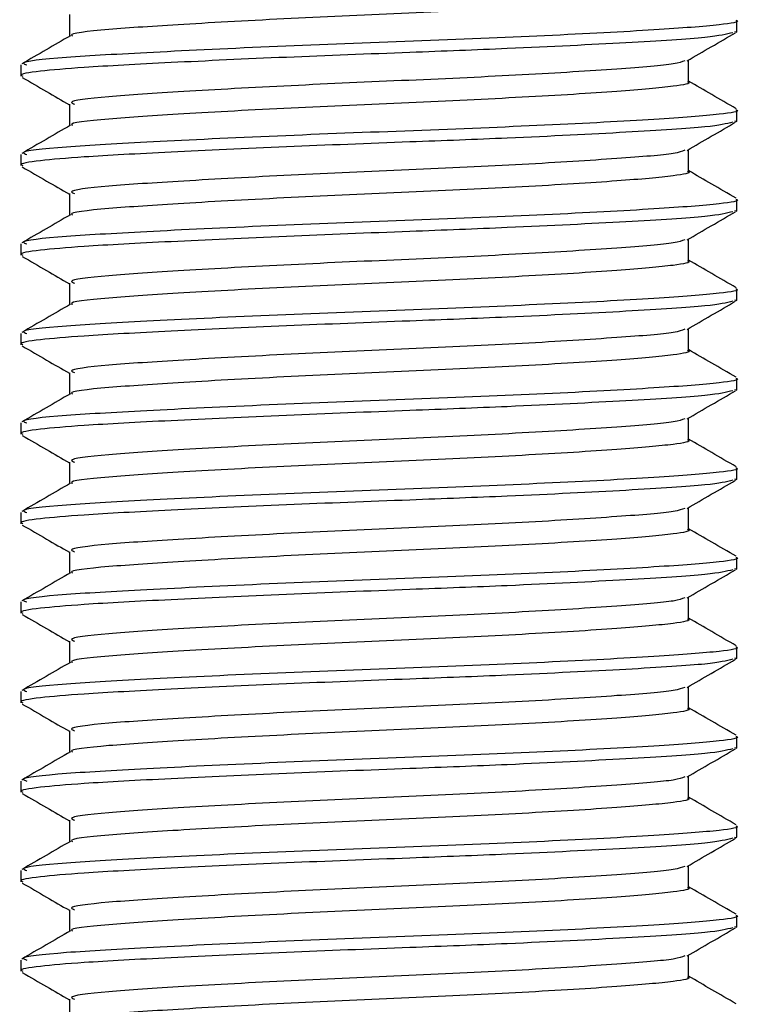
# Model space of a CAD drawing. Header units: millimetres. Extents: x 0 to 420, y 0 to 297.
# Tile 62 of 73: x 263.752 to 264.557, y 213.92 to 215.02. Entities that reach past the tile are written whole.
import ezdxf

# ---------------------------------------------------------------- set-up
doc = ezdxf.new("R2010")
doc.units = ezdxf.units.MM

msp = doc.modelspace()

# ---------------------------------------------------------------- linework, layer by layer
at = {"color": 7, "linetype": 'Continuous', "lineweight": 25}
for p, q in [((263.80756, 215.02557), (263.80756, 215.00129)), ((264.55343, 215.00684), (264.55343, 215.01935)), ((264.55071, 215.00684), (264.55309, 215.00617)), ((264.4993, 214.95057), (264.4993, 214.97495)), ((263.75343, 214.96939), (263.75343, 214.95686)), ((263.80756, 214.92557), (263.80756, 214.90129)), ((264.55343, 214.90684), (264.55343, 214.91935)), ((264.55071, 214.90684), (264.55309, 214.90617)), ((264.4993, 214.85057), (264.4993, 214.87495)), ((263.75343, 214.86939), (263.75343, 214.85686)), ((263.80756, 214.82557), (263.80756, 214.80129)), ((264.55343, 214.80684), (264.55343, 214.81935)), ((264.55071, 214.80684), (264.55309, 214.80617)), ((263.75343, 214.76939), (263.75343, 214.75686)), ((264.4993, 214.75057), (264.4993, 214.77495)), ((263.80756, 214.72557), (263.80756, 214.70129)), ((264.55343, 214.70684), (264.55343, 214.71935)), ((264.55071, 214.70684), (264.55309, 214.70617)), ((263.75343, 214.66939), (263.75343, 214.65686)), ((264.4993, 214.65057), (264.4993, 214.67495)), ((263.80756, 214.62557), (263.80756, 214.60129)), ((264.55343, 214.60684), (264.55343, 214.61935)), ((264.55071, 214.60684), (264.55309, 214.60617)), ((263.75343, 214.56939), (263.75343, 214.55686)), ((264.4993, 214.55057), (264.4993, 214.57495)), ((263.80756, 214.52557), (263.80756, 214.50129)), ((264.55343, 214.50684), (264.55343, 214.51935)), ((264.55071, 214.50684), (264.55309, 214.50617)), ((263.75343, 214.46939), (263.75343, 214.45686)), ((264.4993, 214.45057), (264.4993, 214.47495)), ((263.80756, 214.42557), (263.80756, 214.40129)), ((264.55343, 214.40684), (264.55343, 214.41935)), ((264.55071, 214.40684), (264.55309, 214.40617)), ((263.75343, 214.36939), (263.75343, 214.35686)), ((264.4993, 214.35057), (264.4993, 214.37495)), ((263.80756, 214.32557), (263.80756, 214.30129)), ((264.55343, 214.30684), (264.55343, 214.31935)), ((264.55071, 214.30684), (264.55309, 214.30617)), ((263.75343, 214.26939), (263.75343, 214.25686)), ((264.4993, 214.25057), (264.4993, 214.27495)), ((263.80756, 214.22557), (263.80756, 214.20129)), ((264.55343, 214.20684), (264.55343, 214.21935)), ((264.55071, 214.20684), (264.55309, 214.20617)), ((264.4993, 214.15057), (264.4993, 214.17495)), ((263.75343, 214.16939), (263.75343, 214.15686)), ((263.80756, 214.12557), (263.80756, 214.10129)), ((264.55343, 214.10684), (264.55343, 214.11935)), ((264.55071, 214.10684), (264.55309, 214.10617)), ((264.4993, 214.05057), (264.4993, 214.07495)), ((263.75343, 214.06939), (263.75343, 214.05686)), ((263.80756, 214.02557), (263.80756, 214.00129)), ((264.55343, 214.00684), (264.55343, 214.01935)), ((264.55071, 214.00684), (264.55309, 214.00617)), ((264.4993, 213.95057), (264.4993, 213.97495)), ((263.75343, 213.96939), (263.75343, 213.95686)), ((263.80756, 213.92557), (263.80756, 213.90129))]:
    msp.add_line(p, q, dxfattribs=at)
for points, knots in [([(264.49813, 215.05058), (264.49851, 215.05044), (264.50328, 215.04869), (264.48251, 215.04495), (264.42536, 215.03985), (264.31837, 215.03316), (264.18769, 215.02717), (264.05203, 215.02128), (263.93044, 215.01455), (263.8468, 215.00897), (263.80618, 215.00452), (263.81063, 215.0022), (263.81101, 215.002)], [0, 0, 0, 0, 0.0082578, 0.1034691, 0.2273249, 0.356283, 0.4820958, 0.6075018, 0.7365354, 0.8605644, 0.9880043, 1, 1, 1, 1]), ([(264.55203, 215.01935), (264.55249, 215.0192), (264.55803, 215.01745), (264.53402, 215.0137), (264.46792, 215.0086), (264.34418, 215.00191), (264.19307, 214.99592), (264.03608, 214.99003), (263.89587, 214.9833), (263.79763, 214.97772), (263.75021, 214.97282), (263.75808, 214.97004), (263.75993, 214.96939)], [0, 0, 0, 0, 0.0083406, 0.101003, 0.2215465, 0.34705, 0.469496, 0.5915465, 0.7171234, 0.8378352, 0.9618629, 1, 1, 1, 1]), ([(264.5487, 215.00542), (264.54159, 215.00364), (264.52638, 214.99983), (264.43444, 214.99422), (264.3137, 214.98808), (264.17979, 214.98297), (264.0467, 214.97793), (263.91779, 214.97188), (263.82412, 214.9669), (263.77179, 214.96239), (263.75028, 214.95895), (263.75503, 214.95714), (263.75576, 214.95686)], [0, 0, 0, 0, 0.1103215, 0.235792, 0.3649147, 0.4567307, 0.5705852, 0.6879779, 0.8017099, 0.8909074, 0.9831729, 1, 1, 1, 1]), ([(263.80874, 215.00198), (263.79969, 214.99673), (263.78158, 214.98624), (263.76347, 214.97576), (263.75442, 214.97052)], [0, 0, 0, 0, 0.49989867, 1, 1, 1, 1]), ([(264.49759, 214.97396), (264.50664, 214.9792), (264.52473, 214.98968), (264.54284, 215.00016), (264.55189, 215.0054)], [0, 0, 0, 0, 0.4999098, 1, 1, 1, 1]), ([(264.49497, 214.97401), (264.49194, 214.97282), (264.48365, 214.96958), (264.42366, 214.96486), (264.31882, 214.95815), (264.18759, 214.95217), (264.05198, 214.94628), (263.93072, 214.93955), (263.84576, 214.93397), (263.80474, 214.92905), (263.81159, 214.92627), (263.81323, 214.92561)], [0, 0, 0, 0, 0.0720147, 0.1963527, 0.3258129, 0.4521154, 0.5780097, 0.7075456, 0.8320575, 0.9599935, 1, 1, 1, 1]), ([(263.75497, 214.9554), (263.76402, 214.95016), (263.78155, 214.94001), (263.79908, 214.92986), (263.80756, 214.92495)], [0, 0, 0, 0, 0.5163558, 1, 1, 1, 1]), ([(264.55244, 214.92052), (264.54339, 214.92576), (264.52567, 214.93601), (264.50796, 214.94627), (264.4993, 214.95129)], [0, 0, 0, 0, 0.5112595, 1, 1, 1, 1]), ([(264.49813, 214.95058), (264.49851, 214.95044), (264.50328, 214.94869), (264.48251, 214.94495), (264.42536, 214.93985), (264.31837, 214.93316), (264.18769, 214.92717), (264.05203, 214.92128), (263.93044, 214.91455), (263.8468, 214.90897), (263.80618, 214.90452), (263.81063, 214.9022), (263.81101, 214.902)], [0, 0, 0, 0, 0.0082578, 0.1034691, 0.2273249, 0.356283, 0.4820958, 0.6075018, 0.7365354, 0.8605644, 0.9880043, 1, 1, 1, 1]), ([(264.55203, 214.91935), (264.55249, 214.9192), (264.55803, 214.91745), (264.53402, 214.9137), (264.46792, 214.9086), (264.34418, 214.90191), (264.19307, 214.89592), (264.03608, 214.89003), (263.89587, 214.8833), (263.79763, 214.87772), (263.75021, 214.87282), (263.75808, 214.87004), (263.75993, 214.86939)], [0, 0, 0, 0, 0.0083406, 0.101003, 0.2215465, 0.34705, 0.469496, 0.5915465, 0.7171234, 0.8378352, 0.9618629, 1, 1, 1, 1]), ([(264.5487, 214.90542), (264.54159, 214.90364), (264.52638, 214.89983), (264.43444, 214.89422), (264.3137, 214.88808), (264.17979, 214.88297), (264.0467, 214.87793), (263.91779, 214.87188), (263.82412, 214.8669), (263.77179, 214.86239), (263.75028, 214.85895), (263.75503, 214.85714), (263.75576, 214.85686)], [0, 0, 0, 0, 0.11032149, 0.23579195, 0.3649147, 0.45673072, 0.5705852, 0.68797793, 0.80170993, 0.89090736, 0.9831729, 1, 1, 1, 1]), ([(263.80874, 214.90198), (263.79969, 214.89673), (263.78158, 214.88624), (263.76347, 214.87576), (263.75442, 214.87052)], [0, 0, 0, 0, 0.4998987, 1, 1, 1, 1]), ([(264.49759, 214.87396), (264.50664, 214.8792), (264.52473, 214.88968), (264.54284, 214.90016), (264.55189, 214.9054)], [0, 0, 0, 0, 0.4999098, 1, 1, 1, 1]), ([(264.49497, 214.87401), (264.49194, 214.87282), (264.48365, 214.86958), (264.42366, 214.86486), (264.31882, 214.85815), (264.18759, 214.85217), (264.05198, 214.84628), (263.93072, 214.83955), (263.84576, 214.83397), (263.80474, 214.82905), (263.81159, 214.82627), (263.81323, 214.82561)], [0, 0, 0, 0, 0.0720147, 0.1963527, 0.3258129, 0.4521154, 0.5780097, 0.7075456, 0.8320575, 0.9599935, 1, 1, 1, 1]), ([(263.75497, 214.8554), (263.76402, 214.85016), (263.78155, 214.84001), (263.79908, 214.82986), (263.80756, 214.82495)], [0, 0, 0, 0, 0.5163558, 1, 1, 1, 1]), ([(264.49813, 214.85058), (264.49851, 214.85044), (264.50328, 214.84869), (264.48251, 214.84495), (264.42536, 214.83985), (264.31837, 214.83316), (264.18769, 214.82717), (264.05203, 214.82128), (263.93044, 214.81455), (263.8468, 214.80897), (263.80618, 214.80452), (263.81063, 214.8022), (263.81101, 214.802)], [0, 0, 0, 0, 0.0082578, 0.1034691, 0.2273249, 0.356283, 0.4820958, 0.6075018, 0.7365354, 0.8605644, 0.9880043, 1, 1, 1, 1]), ([(264.55244, 214.82052), (264.54339, 214.82576), (264.52567, 214.83601), (264.50796, 214.84627), (264.4993, 214.85129)], [0, 0, 0, 0, 0.5112595, 1, 1, 1, 1]), ([(264.55203, 214.81935), (264.55249, 214.8192), (264.55803, 214.81745), (264.53402, 214.8137), (264.46792, 214.8086), (264.34418, 214.80191), (264.19307, 214.79592), (264.03608, 214.79003), (263.89587, 214.7833), (263.79763, 214.77772), (263.75021, 214.77282), (263.75808, 214.77004), (263.75993, 214.76939)], [0, 0, 0, 0, 0.0083406, 0.101003, 0.2215465, 0.34705, 0.469496, 0.5915465, 0.7171234, 0.8378352, 0.9618629, 1, 1, 1, 1]), ([(264.5487, 214.80542), (264.54159, 214.80364), (264.52638, 214.79983), (264.43444, 214.79422), (264.3137, 214.78808), (264.17979, 214.78297), (264.0467, 214.77793), (263.91779, 214.77188), (263.82412, 214.7669), (263.77179, 214.76239), (263.75028, 214.75895), (263.75503, 214.75714), (263.75576, 214.75686)], [0, 0, 0, 0, 0.11032149, 0.23579195, 0.3649147, 0.45673072, 0.5705852, 0.68797793, 0.80170993, 0.89090736, 0.9831729, 1, 1, 1, 1]), ([(263.80874, 214.80198), (263.79969, 214.79673), (263.78158, 214.78624), (263.76347, 214.77576), (263.75442, 214.77052)], [0, 0, 0, 0, 0.4998987, 1, 1, 1, 1]), ([(264.49759, 214.77396), (264.50664, 214.7792), (264.52473, 214.78968), (264.54284, 214.80016), (264.55189, 214.8054)], [0, 0, 0, 0, 0.4999098, 1, 1, 1, 1]), ([(264.49497, 214.77401), (264.49194, 214.77282), (264.48365, 214.76958), (264.42366, 214.76486), (264.31882, 214.75815), (264.18759, 214.75217), (264.05198, 214.74628), (263.93072, 214.73955), (263.84576, 214.73397), (263.80474, 214.72905), (263.81159, 214.72627), (263.81323, 214.72561)], [0, 0, 0, 0, 0.0720147, 0.1963527, 0.3258129, 0.4521154, 0.5780097, 0.7075456, 0.8320575, 0.9599935, 1, 1, 1, 1]), ([(263.75497, 214.7554), (263.76402, 214.75016), (263.78155, 214.74001), (263.79908, 214.72986), (263.80756, 214.72495)], [0, 0, 0, 0, 0.5163558, 1, 1, 1, 1]), ([(264.49813, 214.75058), (264.49851, 214.75044), (264.50328, 214.74869), (264.48251, 214.74495), (264.42536, 214.73985), (264.31837, 214.73316), (264.18769, 214.72717), (264.05203, 214.72128), (263.93044, 214.71455), (263.8468, 214.70897), (263.80618, 214.70452), (263.81063, 214.7022), (263.81101, 214.702)], [0, 0, 0, 0, 0.0082578, 0.1034691, 0.2273249, 0.356283, 0.4820958, 0.6075018, 0.7365354, 0.8605644, 0.9880043, 1, 1, 1, 1]), ([(264.55244, 214.72052), (264.54339, 214.72576), (264.52567, 214.73601), (264.50796, 214.74627), (264.4993, 214.75129)], [0, 0, 0, 0, 0.5112595, 1, 1, 1, 1]), ([(264.55203, 214.71935), (264.55249, 214.7192), (264.55803, 214.71745), (264.53402, 214.7137), (264.46792, 214.7086), (264.34418, 214.70191), (264.19307, 214.69592), (264.03608, 214.69003), (263.89587, 214.6833), (263.79763, 214.67772), (263.75021, 214.67282), (263.75808, 214.67004), (263.75993, 214.66939)], [0, 0, 0, 0, 0.0083406, 0.101003, 0.2215465, 0.34705, 0.469496, 0.5915465, 0.7171234, 0.8378352, 0.9618629, 1, 1, 1, 1]), ([(264.5487, 214.70542), (264.54159, 214.70364), (264.52638, 214.69983), (264.43444, 214.69422), (264.3137, 214.68808), (264.17979, 214.68297), (264.0467, 214.67793), (263.91779, 214.67188), (263.82412, 214.6669), (263.77179, 214.66239), (263.75028, 214.65895), (263.75503, 214.65714), (263.75576, 214.65686)], [0, 0, 0, 0, 0.11032149, 0.23579195, 0.3649147, 0.45673072, 0.5705852, 0.68797793, 0.80170993, 0.89090736, 0.9831729, 1, 1, 1, 1]), ([(263.80874, 214.70198), (263.79969, 214.69673), (263.78158, 214.68624), (263.76347, 214.67576), (263.75442, 214.67052)], [0, 0, 0, 0, 0.4998987, 1, 1, 1, 1]), ([(264.49759, 214.67396), (264.50664, 214.6792), (264.52473, 214.68968), (264.54284, 214.70016), (264.55189, 214.7054)], [0, 0, 0, 0, 0.4999098, 1, 1, 1, 1]), ([(264.49497, 214.67401), (264.49194, 214.67282), (264.48365, 214.66958), (264.42366, 214.66486), (264.31882, 214.65815), (264.18759, 214.65217), (264.05198, 214.64628), (263.93072, 214.63955), (263.84576, 214.63397), (263.80474, 214.62905), (263.81159, 214.62627), (263.81323, 214.62561)], [0, 0, 0, 0, 0.0720147, 0.1963527, 0.3258129, 0.4521154, 0.5780097, 0.7075456, 0.8320575, 0.9599935, 1, 1, 1, 1]), ([(263.75497, 214.6554), (263.76402, 214.65016), (263.78155, 214.64001), (263.79908, 214.62986), (263.80756, 214.62495)], [0, 0, 0, 0, 0.5163558, 1, 1, 1, 1]), ([(264.49813, 214.65058), (264.49851, 214.65044), (264.50328, 214.64869), (264.48251, 214.64495), (264.42536, 214.63985), (264.31837, 214.63316), (264.18769, 214.62717), (264.05203, 214.62128), (263.93044, 214.61455), (263.8468, 214.60897), (263.80618, 214.60452), (263.81063, 214.6022), (263.81101, 214.602)], [0, 0, 0, 0, 0.0082578, 0.1034691, 0.2273249, 0.356283, 0.4820958, 0.6075018, 0.7365354, 0.8605644, 0.9880043, 1, 1, 1, 1]), ([(264.55244, 214.62052), (264.54339, 214.62576), (264.52567, 214.63601), (264.50796, 214.64627), (264.4993, 214.65129)], [0, 0, 0, 0, 0.5112595, 1, 1, 1, 1]), ([(264.55203, 214.61935), (264.55249, 214.6192), (264.55803, 214.61745), (264.53402, 214.6137), (264.46792, 214.6086), (264.34418, 214.60191), (264.19307, 214.59592), (264.03608, 214.59003), (263.89587, 214.5833), (263.79763, 214.57772), (263.75021, 214.57282), (263.75808, 214.57004), (263.75993, 214.56939)], [0, 0, 0, 0, 0.0083406, 0.101003, 0.2215465, 0.34705, 0.469496, 0.5915465, 0.7171234, 0.8378352, 0.9618629, 1, 1, 1, 1]), ([(264.5487, 214.60542), (264.54159, 214.60364), (264.52638, 214.59983), (264.43444, 214.59422), (264.3137, 214.58808), (264.17979, 214.58297), (264.0467, 214.57793), (263.91779, 214.57188), (263.82412, 214.5669), (263.77179, 214.56239), (263.75028, 214.55895), (263.75503, 214.55714), (263.75576, 214.55686)], [0, 0, 0, 0, 0.1103215, 0.235792, 0.3649147, 0.4567307, 0.5705852, 0.6879779, 0.8017099, 0.8909074, 0.9831729, 1, 1, 1, 1]), ([(263.80874, 214.60198), (263.79969, 214.59673), (263.78158, 214.58624), (263.76347, 214.57576), (263.75442, 214.57052)], [0, 0, 0, 0, 0.4998987, 1, 1, 1, 1]), ([(264.49759, 214.57396), (264.50664, 214.5792), (264.52473, 214.58968), (264.54284, 214.60016), (264.55189, 214.6054)], [0, 0, 0, 0, 0.4999098, 1, 1, 1, 1]), ([(264.49497, 214.57401), (264.49194, 214.57282), (264.48365, 214.56958), (264.42366, 214.56486), (264.31882, 214.55815), (264.18759, 214.55217), (264.05198, 214.54628), (263.93072, 214.53955), (263.84576, 214.53397), (263.80474, 214.52905), (263.81159, 214.52627), (263.81323, 214.52561)], [0, 0, 0, 0, 0.0720147, 0.1963527, 0.3258129, 0.4521154, 0.5780097, 0.7075456, 0.8320575, 0.9599935, 1, 1, 1, 1]), ([(263.75497, 214.5554), (263.76402, 214.55016), (263.78155, 214.54001), (263.79908, 214.52986), (263.80756, 214.52495)], [0, 0, 0, 0, 0.5163558, 1, 1, 1, 1]), ([(264.49813, 214.55058), (264.49851, 214.55044), (264.50328, 214.54869), (264.48251, 214.54495), (264.42536, 214.53985), (264.31837, 214.53316), (264.18769, 214.52717), (264.05203, 214.52128), (263.93044, 214.51455), (263.8468, 214.50897), (263.80618, 214.50452), (263.81063, 214.5022), (263.81101, 214.502)], [0, 0, 0, 0, 0.0082578, 0.1034691, 0.2273249, 0.356283, 0.4820958, 0.6075018, 0.7365354, 0.8605644, 0.9880043, 1, 1, 1, 1]), ([(264.55244, 214.52052), (264.54339, 214.52576), (264.52567, 214.53601), (264.50796, 214.54627), (264.4993, 214.55129)], [0, 0, 0, 0, 0.5112595, 1, 1, 1, 1]), ([(264.55203, 214.51935), (264.55249, 214.5192), (264.55803, 214.51745), (264.53402, 214.5137), (264.46792, 214.5086), (264.34418, 214.50191), (264.19307, 214.49592), (264.03608, 214.49003), (263.89587, 214.4833), (263.79763, 214.47772), (263.75021, 214.47282), (263.75808, 214.47004), (263.75993, 214.46939)], [0, 0, 0, 0, 0.0083406, 0.101003, 0.2215465, 0.34705, 0.469496, 0.5915465, 0.7171234, 0.8378352, 0.9618629, 1, 1, 1, 1]), ([(264.5487, 214.50542), (264.54159, 214.50364), (264.52638, 214.49983), (264.43444, 214.49422), (264.3137, 214.48808), (264.17979, 214.48297), (264.0467, 214.47793), (263.91779, 214.47188), (263.82412, 214.4669), (263.77179, 214.46239), (263.75028, 214.45895), (263.75503, 214.45714), (263.75576, 214.45686)], [0, 0, 0, 0, 0.1103215, 0.235792, 0.3649147, 0.4567307, 0.5705852, 0.6879779, 0.8017099, 0.8909074, 0.9831729, 1, 1, 1, 1]), ([(263.80874, 214.50198), (263.79969, 214.49673), (263.78158, 214.48624), (263.76347, 214.47576), (263.75442, 214.47052)], [0, 0, 0, 0, 0.49989867, 1, 1, 1, 1]), ([(264.49759, 214.47396), (264.50664, 214.4792), (264.52473, 214.48968), (264.54284, 214.50016), (264.55189, 214.5054)], [0, 0, 0, 0, 0.4999098, 1, 1, 1, 1]), ([(264.49497, 214.47401), (264.49194, 214.47282), (264.48365, 214.46958), (264.42366, 214.46486), (264.31882, 214.45815), (264.18759, 214.45217), (264.05198, 214.44628), (263.93072, 214.43955), (263.84576, 214.43397), (263.80474, 214.42905), (263.81159, 214.42627), (263.81323, 214.42561)], [0, 0, 0, 0, 0.07201471, 0.19635274, 0.32581288, 0.45211544, 0.57800969, 0.70754555, 0.83205746, 0.95999345, 1, 1, 1, 1]), ([(263.75497, 214.4554), (263.76402, 214.45016), (263.78155, 214.44001), (263.79908, 214.42986), (263.80756, 214.42495)], [0, 0, 0, 0, 0.5163558, 1, 1, 1, 1]), ([(264.49813, 214.45058), (264.49851, 214.45044), (264.50328, 214.44869), (264.48251, 214.44495), (264.42536, 214.43985), (264.31837, 214.43316), (264.18769, 214.42717), (264.05203, 214.42128), (263.93044, 214.41455), (263.8468, 214.40897), (263.80618, 214.40452), (263.81063, 214.4022), (263.81101, 214.402)], [0, 0, 0, 0, 0.0082578, 0.1034691, 0.2273249, 0.356283, 0.4820958, 0.6075018, 0.7365354, 0.8605644, 0.9880043, 1, 1, 1, 1]), ([(264.55244, 214.42052), (264.54339, 214.42576), (264.52567, 214.43601), (264.50796, 214.44627), (264.4993, 214.45129)], [0, 0, 0, 0, 0.5112595, 1, 1, 1, 1]), ([(264.55203, 214.41935), (264.55249, 214.4192), (264.55803, 214.41745), (264.53402, 214.4137), (264.46792, 214.4086), (264.34418, 214.40191), (264.19307, 214.39592), (264.03608, 214.39003), (263.89587, 214.3833), (263.79763, 214.37772), (263.75021, 214.37282), (263.75808, 214.37004), (263.75993, 214.36939)], [0, 0, 0, 0, 0.0083406, 0.101003, 0.2215465, 0.34705, 0.469496, 0.5915465, 0.7171234, 0.8378352, 0.9618629, 1, 1, 1, 1]), ([(264.5487, 214.40542), (264.54159, 214.40364), (264.52638, 214.39983), (264.43444, 214.39422), (264.3137, 214.38808), (264.17979, 214.38297), (264.0467, 214.37793), (263.91779, 214.37188), (263.82412, 214.3669), (263.77179, 214.36239), (263.75028, 214.35895), (263.75503, 214.35714), (263.75576, 214.35686)], [0, 0, 0, 0, 0.11032149, 0.23579195, 0.3649147, 0.45673072, 0.5705852, 0.68797793, 0.80170993, 0.89090736, 0.9831729, 1, 1, 1, 1]), ([(263.80874, 214.40198), (263.79969, 214.39673), (263.78158, 214.38624), (263.76347, 214.37576), (263.75442, 214.37052)], [0, 0, 0, 0, 0.4998987, 1, 1, 1, 1]), ([(264.49759, 214.37396), (264.50664, 214.3792), (264.52473, 214.38968), (264.54284, 214.40016), (264.55189, 214.4054)], [0, 0, 0, 0, 0.4999098, 1, 1, 1, 1]), ([(264.49497, 214.37401), (264.49194, 214.37282), (264.48365, 214.36958), (264.42366, 214.36486), (264.31882, 214.35815), (264.18759, 214.35217), (264.05198, 214.34628), (263.93072, 214.33955), (263.84576, 214.33397), (263.80474, 214.32905), (263.81159, 214.32627), (263.81323, 214.32561)], [0, 0, 0, 0, 0.0720147, 0.1963527, 0.3258129, 0.4521154, 0.5780097, 0.7075456, 0.8320575, 0.9599935, 1, 1, 1, 1]), ([(263.75497, 214.3554), (263.76402, 214.35016), (263.78155, 214.34001), (263.79908, 214.32986), (263.80756, 214.32495)], [0, 0, 0, 0, 0.5163558, 1, 1, 1, 1]), ([(264.49813, 214.35058), (264.49851, 214.35044), (264.50328, 214.34869), (264.48251, 214.34495), (264.42536, 214.33985), (264.31837, 214.33316), (264.18769, 214.32717), (264.05203, 214.32128), (263.93044, 214.31455), (263.8468, 214.30897), (263.80618, 214.30452), (263.81063, 214.3022), (263.81101, 214.302)], [0, 0, 0, 0, 0.0082578, 0.1034691, 0.2273249, 0.356283, 0.4820958, 0.6075018, 0.7365354, 0.8605644, 0.9880043, 1, 1, 1, 1]), ([(264.55244, 214.32052), (264.54339, 214.32576), (264.52567, 214.33601), (264.50796, 214.34627), (264.4993, 214.35129)], [0, 0, 0, 0, 0.5112595, 1, 1, 1, 1]), ([(264.55203, 214.31935), (264.55249, 214.3192), (264.55803, 214.31745), (264.53402, 214.3137), (264.46792, 214.3086), (264.34418, 214.30191), (264.19307, 214.29592), (264.03608, 214.29003), (263.89587, 214.2833), (263.79763, 214.27772), (263.75021, 214.27282), (263.75808, 214.27004), (263.75993, 214.26939)], [0, 0, 0, 0, 0.0083406, 0.101003, 0.2215465, 0.34705, 0.469496, 0.5915465, 0.7171234, 0.8378352, 0.9618629, 1, 1, 1, 1]), ([(264.5487, 214.30542), (264.54159, 214.30364), (264.52638, 214.29983), (264.43444, 214.29422), (264.3137, 214.28808), (264.17979, 214.28297), (264.0467, 214.27793), (263.91779, 214.27188), (263.82412, 214.2669), (263.77179, 214.26239), (263.75028, 214.25895), (263.75503, 214.25714), (263.75576, 214.25686)], [0, 0, 0, 0, 0.1103215, 0.235792, 0.3649147, 0.4567307, 0.5705852, 0.6879779, 0.8017099, 0.8909074, 0.9831729, 1, 1, 1, 1]), ([(264.49759, 214.27396), (264.50664, 214.2792), (264.52473, 214.28968), (264.54284, 214.30016), (264.55189, 214.3054)], [0, 0, 0, 0, 0.4999098, 1, 1, 1, 1]), ([(263.80874, 214.30198), (263.79969, 214.29673), (263.78158, 214.28624), (263.76347, 214.27576), (263.75442, 214.27052)], [0, 0, 0, 0, 0.4998987, 1, 1, 1, 1]), ([(264.49497, 214.27401), (264.49194, 214.27282), (264.48365, 214.26958), (264.42366, 214.26486), (264.31882, 214.25815), (264.18759, 214.25217), (264.05198, 214.24628), (263.93072, 214.23955), (263.84576, 214.23397), (263.80474, 214.22905), (263.81159, 214.22627), (263.81323, 214.22561)], [0, 0, 0, 0, 0.0720147, 0.1963527, 0.3258129, 0.4521154, 0.5780097, 0.7075456, 0.8320575, 0.9599935, 1, 1, 1, 1]), ([(263.75497, 214.2554), (263.76402, 214.25016), (263.78155, 214.24001), (263.79908, 214.22986), (263.80756, 214.22495)], [0, 0, 0, 0, 0.5163558, 1, 1, 1, 1]), ([(264.49813, 214.25058), (264.49851, 214.25044), (264.50328, 214.24869), (264.48251, 214.24495), (264.42536, 214.23985), (264.31837, 214.23316), (264.18769, 214.22717), (264.05203, 214.22128), (263.93044, 214.21455), (263.8468, 214.20897), (263.80618, 214.20452), (263.81063, 214.2022), (263.81101, 214.202)], [0, 0, 0, 0, 0.0082578, 0.1034691, 0.2273249, 0.356283, 0.4820958, 0.6075018, 0.7365354, 0.8605644, 0.9880043, 1, 1, 1, 1]), ([(264.55244, 214.22052), (264.54339, 214.22576), (264.52567, 214.23601), (264.50796, 214.24627), (264.4993, 214.25129)], [0, 0, 0, 0, 0.5112595, 1, 1, 1, 1]), ([(264.55203, 214.21935), (264.55249, 214.2192), (264.55803, 214.21745), (264.53402, 214.2137), (264.46792, 214.2086), (264.34418, 214.20191), (264.19307, 214.19592), (264.03608, 214.19003), (263.89587, 214.1833), (263.79763, 214.17772), (263.75021, 214.17282), (263.75808, 214.17004), (263.75993, 214.16939)], [0, 0, 0, 0, 0.0083406, 0.101003, 0.2215465, 0.34705, 0.469496, 0.5915465, 0.7171234, 0.8378352, 0.9618629, 1, 1, 1, 1]), ([(264.5487, 214.20542), (264.54159, 214.20364), (264.52638, 214.19983), (264.43444, 214.19422), (264.3137, 214.18808), (264.17979, 214.18297), (264.0467, 214.17793), (263.91779, 214.17188), (263.82412, 214.1669), (263.77179, 214.16239), (263.75028, 214.15895), (263.75503, 214.15714), (263.75576, 214.15686)], [0, 0, 0, 0, 0.11032149, 0.23579195, 0.3649147, 0.45673072, 0.5705852, 0.68797793, 0.80170993, 0.89090736, 0.9831729, 1, 1, 1, 1]), ([(264.49759, 214.17396), (264.50664, 214.1792), (264.52473, 214.18968), (264.54284, 214.20016), (264.55189, 214.2054)], [0, 0, 0, 0, 0.4999098, 1, 1, 1, 1]), ([(263.80874, 214.20198), (263.79969, 214.19673), (263.78158, 214.18624), (263.76347, 214.17576), (263.75442, 214.17052)], [0, 0, 0, 0, 0.4998987, 1, 1, 1, 1]), ([(264.49497, 214.17401), (264.49194, 214.17282), (264.48365, 214.16958), (264.42366, 214.16486), (264.31882, 214.15815), (264.18759, 214.15217), (264.05198, 214.14628), (263.93072, 214.13955), (263.84576, 214.13397), (263.80474, 214.12905), (263.81159, 214.12627), (263.81323, 214.12561)], [0, 0, 0, 0, 0.0720147, 0.1963527, 0.3258129, 0.4521154, 0.5780097, 0.7075456, 0.8320575, 0.9599935, 1, 1, 1, 1]), ([(263.75497, 214.1554), (263.76402, 214.15016), (263.78155, 214.14001), (263.79908, 214.12986), (263.80756, 214.12495)], [0, 0, 0, 0, 0.5163558, 1, 1, 1, 1]), ([(264.49813, 214.15058), (264.49851, 214.15044), (264.50328, 214.14869), (264.48251, 214.14495), (264.42536, 214.13985), (264.31837, 214.13316), (264.18769, 214.12717), (264.05203, 214.12128), (263.93044, 214.11455), (263.8468, 214.10897), (263.80618, 214.10452), (263.81063, 214.1022), (263.81101, 214.102)], [0, 0, 0, 0, 0.0082578, 0.1034691, 0.2273249, 0.356283, 0.4820958, 0.6075018, 0.7365354, 0.8605644, 0.9880043, 1, 1, 1, 1]), ([(264.55244, 214.12052), (264.54339, 214.12576), (264.52567, 214.13601), (264.50796, 214.14627), (264.4993, 214.15129)], [0, 0, 0, 0, 0.5112595, 1, 1, 1, 1]), ([(264.55203, 214.11935), (264.55249, 214.1192), (264.55803, 214.11745), (264.53402, 214.1137), (264.46792, 214.1086), (264.34418, 214.10191), (264.19307, 214.09592), (264.03608, 214.09003), (263.89587, 214.0833), (263.79763, 214.07772), (263.75021, 214.07282), (263.75808, 214.07004), (263.75993, 214.06939)], [0, 0, 0, 0, 0.0083406, 0.101003, 0.2215465, 0.34705, 0.469496, 0.5915465, 0.7171234, 0.8378352, 0.9618629, 1, 1, 1, 1]), ([(264.5487, 214.10542), (264.54159, 214.10364), (264.52638, 214.09983), (264.43444, 214.09422), (264.3137, 214.08808), (264.17979, 214.08297), (264.0467, 214.07793), (263.91779, 214.07188), (263.82412, 214.0669), (263.77179, 214.06239), (263.75028, 214.05895), (263.75503, 214.05714), (263.75576, 214.05686)], [0, 0, 0, 0, 0.11032149, 0.23579195, 0.3649147, 0.45673072, 0.5705852, 0.68797793, 0.80170993, 0.89090736, 0.9831729, 1, 1, 1, 1]), ([(264.49759, 214.07396), (264.50664, 214.0792), (264.52473, 214.08968), (264.54284, 214.10016), (264.55189, 214.1054)], [0, 0, 0, 0, 0.4999098, 1, 1, 1, 1]), ([(263.80874, 214.10198), (263.79969, 214.09673), (263.78158, 214.08624), (263.76347, 214.07576), (263.75442, 214.07052)], [0, 0, 0, 0, 0.4998987, 1, 1, 1, 1]), ([(264.49497, 214.07401), (264.49194, 214.07282), (264.48365, 214.06958), (264.42366, 214.06486), (264.31882, 214.05815), (264.18759, 214.05217), (264.05198, 214.04628), (263.93072, 214.03955), (263.84576, 214.03397), (263.80474, 214.02905), (263.81159, 214.02627), (263.81323, 214.02561)], [0, 0, 0, 0, 0.0720147, 0.1963527, 0.3258129, 0.4521154, 0.5780097, 0.7075456, 0.8320575, 0.9599935, 1, 1, 1, 1]), ([(263.75497, 214.0554), (263.76402, 214.05016), (263.78155, 214.04001), (263.79908, 214.02986), (263.80756, 214.02495)], [0, 0, 0, 0, 0.5163558, 1, 1, 1, 1]), ([(264.49813, 214.05058), (264.49851, 214.05044), (264.50328, 214.04869), (264.48251, 214.04495), (264.42536, 214.03985), (264.31837, 214.03316), (264.18769, 214.02717), (264.05203, 214.02128), (263.93044, 214.01455), (263.8468, 214.00897), (263.80618, 214.00452), (263.81063, 214.0022), (263.81101, 214.002)], [0, 0, 0, 0, 0.0082578, 0.1034691, 0.2273249, 0.356283, 0.4820958, 0.6075018, 0.7365354, 0.8605644, 0.9880043, 1, 1, 1, 1]), ([(264.55244, 214.02052), (264.54339, 214.02576), (264.52567, 214.03601), (264.50796, 214.04627), (264.4993, 214.05129)], [0, 0, 0, 0, 0.5112595, 1, 1, 1, 1]), ([(264.55203, 214.01935), (264.55249, 214.0192), (264.55803, 214.01745), (264.53402, 214.0137), (264.46792, 214.0086), (264.34418, 214.00191), (264.19307, 213.99592), (264.03608, 213.99003), (263.89587, 213.9833), (263.79763, 213.97772), (263.75021, 213.97282), (263.75808, 213.97004), (263.75993, 213.96939)], [0, 0, 0, 0, 0.0083406, 0.101003, 0.2215465, 0.34705, 0.469496, 0.5915465, 0.7171234, 0.8378352, 0.9618629, 1, 1, 1, 1]), ([(264.5487, 214.00542), (264.54159, 214.00364), (264.52638, 213.99983), (264.43444, 213.99422), (264.3137, 213.98808), (264.17979, 213.98297), (264.0467, 213.97793), (263.91779, 213.97188), (263.82412, 213.9669), (263.77179, 213.96239), (263.75028, 213.95895), (263.75503, 213.95714), (263.75576, 213.95686)], [0, 0, 0, 0, 0.1103215, 0.235792, 0.3649147, 0.4567307, 0.5705852, 0.6879779, 0.8017099, 0.8909074, 0.9831729, 1, 1, 1, 1]), ([(264.49759, 213.97396), (264.50664, 213.9792), (264.52473, 213.98968), (264.54284, 214.00016), (264.55189, 214.0054)], [0, 0, 0, 0, 0.4999098, 1, 1, 1, 1]), ([(263.80874, 214.00198), (263.79969, 213.99673), (263.78158, 213.98624), (263.76347, 213.97576), (263.75442, 213.97052)], [0, 0, 0, 0, 0.4998987, 1, 1, 1, 1]), ([(264.49497, 213.97401), (264.49194, 213.97282), (264.48365, 213.96958), (264.42366, 213.96486), (264.31882, 213.95815), (264.18759, 213.95217), (264.05198, 213.94628), (263.93072, 213.93955), (263.84576, 213.93397), (263.80474, 213.92905), (263.81159, 213.92627), (263.81323, 213.92561)], [0, 0, 0, 0, 0.0720147, 0.1963527, 0.3258129, 0.4521154, 0.5780097, 0.7075456, 0.8320575, 0.9599935, 1, 1, 1, 1]), ([(263.75497, 213.9554), (263.76402, 213.95016), (263.78155, 213.94001), (263.79908, 213.92986), (263.80756, 213.92495)], [0, 0, 0, 0, 0.5163558, 1, 1, 1, 1]), ([(264.49813, 213.95058), (264.49851, 213.95044), (264.50328, 213.94869), (264.48251, 213.94495), (264.42536, 213.93985), (264.31837, 213.93316), (264.18769, 213.92717), (264.05203, 213.92128), (263.93044, 213.91455), (263.8468, 213.90897), (263.80618, 213.90452), (263.81063, 213.9022), (263.81101, 213.902)], [0, 0, 0, 0, 0.0082578, 0.1034691, 0.2273249, 0.356283, 0.4820958, 0.6075018, 0.7365354, 0.8605644, 0.9880043, 1, 1, 1, 1]), ([(264.55244, 213.92052), (264.54339, 213.92576), (264.52567, 213.93601), (264.50796, 213.94627), (264.4993, 213.95129)], [0, 0, 0, 0, 0.5112595, 1, 1, 1, 1])]:
    msp.add_open_spline(points, degree=3, knots=knots, dxfattribs=at)

doc.saveas('drawing.dxf')
